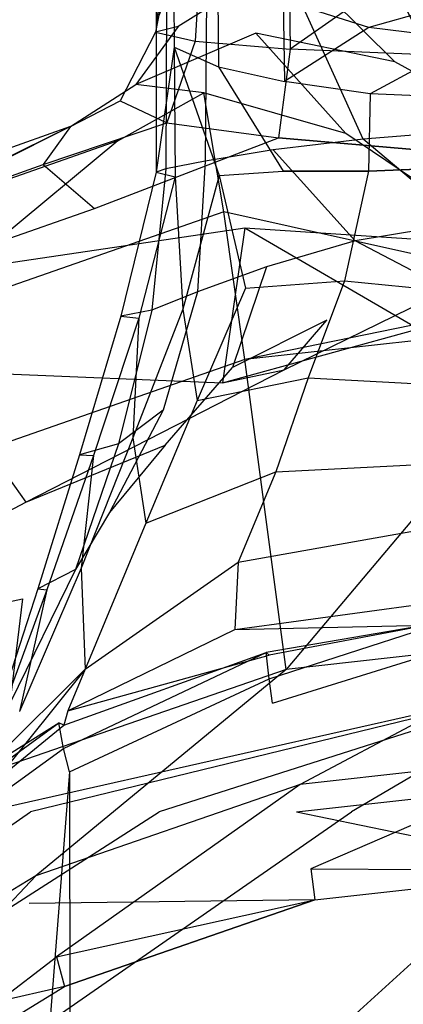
# Model space of a CAD drawing. Extents: x 0 to 0.315, y -0.494 to 0.
# Tile 11 of 24: x 0.11 to 0.143, y -0.174 to -0.091. Entities that reach past the tile are written whole.
import ezdxf

# ---------------------------------------------------------------- set-up
doc = ezdxf.new("R2010")
doc.units = 0
doc.layers.add('L0_WC_N_764603__0___REPLACEMTFO', color=7, linetype='CONTINUOUS')

msp = doc.modelspace()

# ---------------------------------------------------------------- linework, layer by layer
at = {"layer": 'L0_WC_N_764603__0___REPLACEMTFO', "color": 8}
for points, invisible_edges in [([(0.123407, -0.082518, 0.147591), (0.121937, -0.090763, 0.156793), (0.121886, -0.078419, 0.156823), (0.123407, -0.082518, 0.147591)], 14), ([(0.122827, -0.088648, 0.166095), (0.121886, -0.078419, 0.156823), (0.121937, -0.090763, 0.156793), (0.122827, -0.088648, 0.166095)], 13), ([(0.14816, -0.081201, 0.191438), (0.139401, -0.082408, 0.188051), (0.148132, -0.099952, 0.191346), (0.14816, -0.081201, 0.191438)], 14), ([(0.121937, -0.090763, 0.156793), (0.123407, -0.082518, 0.147591), (0.123469, -0.092877, 0.147557), (0.121937, -0.090763, 0.156793)], 13), ([(0.123407, -0.082518, 0.147591), (0.127103, -0.08607, 0.139037), (0.123469, -0.092877, 0.147557), (0.123407, -0.082518, 0.147591)], 14), ([(0.139401, -0.082408, 0.188051), (0.131914, -0.084209, 0.182428), (0.139375, -0.100652, 0.187895), (0.139401, -0.082408, 0.188051)], 14), ([(0.148132, -0.099952, 0.191346), (0.139401, -0.082408, 0.188051), (0.139375, -0.100652, 0.187895), (0.148132, -0.099952, 0.191346)], 14), ([(0.131914, -0.084209, 0.182428), (0.126198, -0.086402, 0.17487), (0.131794, -0.101544, 0.182141), (0.131914, -0.084209, 0.182428)], 14), ([(0.139375, -0.100652, 0.187895), (0.131914, -0.084209, 0.182428), (0.131794, -0.101544, 0.182141), (0.139375, -0.100652, 0.187895)], 14), ([(0.125686, -0.085291, 0.254249), (0.125213, -0.092388, 0.251963), (0.121893, -0.091623, 0.265266), (0.125686, -0.085291, 0.254249)], 14), ([(0.123064, -0.085291, 0.266835), (0.125686, -0.085291, 0.254249), (0.121893, -0.091623, 0.265266), (0.123064, -0.085291, 0.266835)], 14), ([(0.123064, -0.085291, 0.266835), (0.121893, -0.091623, 0.265266), (0.12379, -0.091141, 0.27848), (0.123064, -0.085291, 0.266835)], 14), ([(0.125686, -0.085291, 0.279421), (0.123064, -0.085291, 0.266835), (0.12379, -0.091141, 0.27848), (0.125686, -0.085291, 0.279421)], 14), ([(0.13315, -0.085291, 0.290092), (0.12379, -0.091141, 0.27848), (0.130324, -0.091711, 0.289411), (0.13315, -0.085291, 0.290092)], 14), ([(0.13315, -0.085291, 0.290092), (0.125686, -0.085291, 0.279421), (0.12379, -0.091141, 0.27848), (0.13315, -0.085291, 0.290092)], 14), ([(0.13315, -0.085291, 0.243579), (0.133222, -0.093054, 0.241291), (0.125213, -0.092388, 0.251963), (0.13315, -0.085291, 0.243579)], 14), ([(0.125686, -0.085291, 0.254249), (0.13315, -0.085291, 0.243579), (0.125213, -0.092388, 0.251963), (0.125686, -0.085291, 0.254249)], 14), ([(0.142038, -0.094126, 0.29684), (0.13315, -0.085291, 0.290092), (0.130324, -0.091711, 0.289411), (0.142038, -0.094126, 0.29684)], 14), ([(0.144322, -0.085291, 0.236449), (0.133222, -0.093054, 0.241291), (0.13315, -0.085291, 0.243579), (0.144322, -0.085291, 0.236449)], 14), ([(0.144322, -0.088172, 0.297221), (0.13315, -0.085291, 0.290092), (0.142038, -0.094126, 0.29684), (0.144322, -0.088172, 0.297221)], 14), ([(0.144765, -0.093528, 0.234844), (0.133222, -0.093054, 0.241291), (0.144322, -0.085291, 0.236449), (0.144765, -0.093528, 0.234844)], 14), ([(0.127103, -0.08607, 0.139037), (0.127198, -0.094535, 0.139), (0.123469, -0.092877, 0.147557), (0.127103, -0.08607, 0.139037)], 14), ([(0.127103, -0.08607, 0.139037), (0.132637, -0.088957, 0.131784), (0.127198, -0.094535, 0.139), (0.127103, -0.08607, 0.139037)], 14), ([(0.126198, -0.086402, 0.17487), (0.122827, -0.088648, 0.166095), (0.126078, -0.102494, 0.174489), (0.126198, -0.086402, 0.17487)], 14), ([(0.126198, -0.086402, 0.17487), (0.126078, -0.102494, 0.174489), (0.131794, -0.101544, 0.182141), (0.126198, -0.086402, 0.17487)], 14), ([(0.13986, -0.091239, 0.126348), (0.132637, -0.088957, 0.131784), (0.139811, -0.087184, 0.125384), (0.13986, -0.091239, 0.126348)], 14), ([(0.148345, -0.088811, 0.122565), (0.13986, -0.091239, 0.126348), (0.139811, -0.087184, 0.125384), (0.148345, -0.088811, 0.122565)], 14), ([(0.122827, -0.088648, 0.166095), (0.121937, -0.090763, 0.156793), (0.122747, -0.103136, 0.165511), (0.122827, -0.088648, 0.166095)], 14), ([(0.122827, -0.088648, 0.166095), (0.122747, -0.103136, 0.165511), (0.126078, -0.102494, 0.174489), (0.122827, -0.088648, 0.166095)], 14), ([(0.157409, -0.09603, 0.299321), (0.144322, -0.088172, 0.297221), (0.142038, -0.094126, 0.29684), (0.157409, -0.09603, 0.299321)], 14), ([(0.132637, -0.088957, 0.131784), (0.132749, -0.095776, 0.131815), (0.127198, -0.094535, 0.139), (0.132637, -0.088957, 0.131784)], 14), ([(0.13986, -0.091239, 0.126348), (0.132749, -0.095776, 0.131815), (0.132637, -0.088957, 0.131784), (0.13986, -0.091239, 0.126348)], 14), ([(0.148379, -0.092266, 0.123505), (0.13986, -0.091239, 0.126348), (0.148345, -0.088811, 0.122565), (0.148379, -0.092266, 0.123505)], 14), ([(0.12379, -0.091141, 0.27848), (0.121893, -0.091623, 0.265266), (0.120238, -0.096033, 0.278489), (0.12379, -0.091141, 0.27848)], 14), ([(0.12379, -0.091141, 0.27848), (0.120238, -0.096033, 0.278489), (0.130324, -0.091711, 0.289411), (0.12379, -0.091141, 0.27848)], 14), ([(0.121937, -0.090763, 0.156793), (0.121946, -0.103434, 0.156159), (0.122747, -0.103136, 0.165511), (0.121937, -0.090763, 0.156793)], 14), ([(0.123469, -0.092877, 0.147557), (0.121946, -0.103434, 0.156159), (0.121937, -0.090763, 0.156793), (0.123469, -0.092877, 0.147557)], 14), ([(0.13996, -0.096817, 0.12653), (0.132749, -0.095776, 0.131815), (0.13986, -0.091239, 0.126348), (0.13996, -0.096817, 0.12653)], 14), ([(0.148379, -0.092266, 0.123505), (0.13996, -0.096817, 0.12653), (0.13986, -0.091239, 0.126348), (0.148379, -0.092266, 0.123505)], 14), ([(0.121893, -0.091623, 0.265266), (0.125213, -0.092388, 0.251963), (0.118908, -0.097421, 0.263729), (0.121893, -0.091623, 0.265266)], 14), ([(0.121893, -0.091623, 0.265266), (0.118908, -0.097421, 0.263729), (0.120238, -0.096033, 0.278489), (0.121893, -0.091623, 0.265266)], 14), ([(0.130324, -0.091711, 0.289411), (0.120238, -0.096033, 0.278489), (0.125956, -0.096727, 0.28956), (0.130324, -0.091711, 0.289411)], 14), ([(0.137899, -0.100151, 0.296758), (0.130324, -0.091711, 0.289411), (0.125956, -0.096727, 0.28956), (0.137899, -0.100151, 0.296758)], 14), ([(0.142038, -0.094126, 0.29684), (0.130324, -0.091711, 0.289411), (0.137899, -0.100151, 0.296758), (0.142038, -0.094126, 0.29684)], 14), ([(0.125213, -0.092388, 0.251963), (0.122829, -0.099276, 0.248799), (0.118908, -0.097421, 0.263729), (0.125213, -0.092388, 0.251963)], 14), ([(0.121946, -0.103434, 0.156159), (0.123469, -0.092877, 0.147557), (0.123537, -0.103818, 0.146728), (0.121946, -0.103434, 0.156159)], 13), ([(0.125213, -0.092388, 0.251963), (0.133222, -0.093054, 0.241291), (0.122829, -0.099276, 0.248799), (0.125213, -0.092388, 0.251963)], 14), ([(0.123469, -0.092877, 0.147557), (0.127235, -0.103697, 0.137999), (0.123537, -0.103818, 0.146728), (0.123469, -0.092877, 0.147557)], 14), ([(0.123469, -0.092877, 0.147557), (0.127198, -0.094535, 0.139), (0.127235, -0.103697, 0.137999), (0.123469, -0.092877, 0.147557)], 14), ([(0.148444, -0.097174, 0.123836), (0.13996, -0.096817, 0.12653), (0.148379, -0.092266, 0.123505), (0.148444, -0.097174, 0.123836)], 14), ([(0.133222, -0.093054, 0.241291), (0.13224, -0.100537, 0.236938), (0.122829, -0.099276, 0.248799), (0.133222, -0.093054, 0.241291)], 14), ([(0.144578, -0.101585, 0.231168), (0.13224, -0.100537, 0.236938), (0.133222, -0.093054, 0.241291), (0.144578, -0.101585, 0.231168)], 14), ([(0.144765, -0.093528, 0.234844), (0.144578, -0.101585, 0.231168), (0.133222, -0.093054, 0.241291), (0.144765, -0.093528, 0.234844)], 14), ([(0.127198, -0.094535, 0.139), (0.132648, -0.103342, 0.130618), (0.127235, -0.103697, 0.137999), (0.127198, -0.094535, 0.139)], 14), ([(0.127198, -0.094535, 0.139), (0.132749, -0.095776, 0.131815), (0.132648, -0.103342, 0.130618), (0.127198, -0.094535, 0.139)], 14), ([(0.157465, -0.102636, 0.299116), (0.142038, -0.094126, 0.29684), (0.137899, -0.100151, 0.296758), (0.157465, -0.102636, 0.299116)], 14), ([(0.157465, -0.102636, 0.299116), (0.157409, -0.09603, 0.299321), (0.142038, -0.094126, 0.29684), (0.157465, -0.102636, 0.299116)], 14), ([(0.114721, -0.099582, 0.281623), (0.120238, -0.096033, 0.278489), (0.118908, -0.097421, 0.263729), (0.114721, -0.099582, 0.281623)], 14), ([(0.125956, -0.096727, 0.28956), (0.120238, -0.096033, 0.278489), (0.114721, -0.099582, 0.281623), (0.125956, -0.096727, 0.28956)], 14), ([(0.139818, -0.10334, 0.125158), (0.132648, -0.103342, 0.130618), (0.132749, -0.095776, 0.131815), (0.139818, -0.10334, 0.125158)], 14), ([(0.13996, -0.096817, 0.12653), (0.139818, -0.10334, 0.125158), (0.132749, -0.095776, 0.131815), (0.13996, -0.096817, 0.12653)], 14), ([(0.118707, -0.100796, 0.29084), (0.125956, -0.096727, 0.28956), (0.114721, -0.099582, 0.281623), (0.118707, -0.100796, 0.29084)], 14), ([(0.12764, -0.106753, 0.297545), (0.125956, -0.096727, 0.28956), (0.118707, -0.100796, 0.29084), (0.12764, -0.106753, 0.297545)], 14), ([(0.137899, -0.100151, 0.296758), (0.125956, -0.096727, 0.28956), (0.12764, -0.106753, 0.297545), (0.137899, -0.100151, 0.296758)], 14), ([(0.148376, -0.103003, 0.122766), (0.139818, -0.10334, 0.125158), (0.13996, -0.096817, 0.12653), (0.148376, -0.103003, 0.122766)], 14), ([(0.148444, -0.097174, 0.123836), (0.148376, -0.103003, 0.122766), (0.13996, -0.096817, 0.12653), (0.148444, -0.097174, 0.123836)], 14), ([(0.118908, -0.097421, 0.263729), (0.122829, -0.099276, 0.248799), (0.112444, -0.10279, 0.26279), (0.118908, -0.097421, 0.263729)], 14), ([(0.114721, -0.099582, 0.281623), (0.118908, -0.097421, 0.263729), (0.112444, -0.10279, 0.26279), (0.114721, -0.099582, 0.281623)], 14), ([(0.112444, -0.10279, 0.26279), (0.122829, -0.099276, 0.248799), (0.116749, -0.106484, 0.243359), (0.112444, -0.10279, 0.26279)], 14), ([(0.122829, -0.099276, 0.248799), (0.13224, -0.100537, 0.236938), (0.116749, -0.106484, 0.243359), (0.122829, -0.099276, 0.248799)], 14), ([(0.097446, -0.108269, 0.290563), (0.114721, -0.099582, 0.281623), (0.096784, -0.105916, 0.281454), (0.097446, -0.108269, 0.290563)], 13), ([(0.114721, -0.099582, 0.281623), (0.097523, -0.108052, 0.262822), (0.096784, -0.105916, 0.281454), (0.114721, -0.099582, 0.281623)], 14), ([(0.114721, -0.099582, 0.281623), (0.097446, -0.108269, 0.290563), (0.118707, -0.100796, 0.29084), (0.114721, -0.099582, 0.281623)], 14), ([(0.097523, -0.108052, 0.262822), (0.114721, -0.099582, 0.281623), (0.112444, -0.10279, 0.26279), (0.097523, -0.108052, 0.262822)], 13), ([(0.1575, -0.113441, 0.299539), (0.137899, -0.100151, 0.296758), (0.12764, -0.106753, 0.297545), (0.1575, -0.113441, 0.299539)], 14), ([(0.1575, -0.113441, 0.299539), (0.157465, -0.102636, 0.299116), (0.137899, -0.100151, 0.296758), (0.1575, -0.113441, 0.299539)], 14), ([(0.148132, -0.099952, 0.191346), (0.139375, -0.100652, 0.187895), (0.147723, -0.107692, 0.192582), (0.148132, -0.099952, 0.191346)], 14), ([(0.099732, -0.116522, 0.29715), (0.118707, -0.100796, 0.29084), (0.097446, -0.108269, 0.290563), (0.099732, -0.116522, 0.29715)], 13), ([(0.118707, -0.100796, 0.29084), (0.099732, -0.116522, 0.29715), (0.12764, -0.106753, 0.297545), (0.118707, -0.100796, 0.29084)], 14), ([(0.116749, -0.106484, 0.243359), (0.13224, -0.100537, 0.236938), (0.129404, -0.108118, 0.228323), (0.116749, -0.106484, 0.243359)], 14), ([(0.13224, -0.100537, 0.236938), (0.144578, -0.101585, 0.231168), (0.129404, -0.108118, 0.228323), (0.13224, -0.100537, 0.236938)], 14), ([(0.139375, -0.100652, 0.187895), (0.131794, -0.101544, 0.182141), (0.138703, -0.109223, 0.188577), (0.139375, -0.100652, 0.187895)], 14), ([(0.147723, -0.107692, 0.192582), (0.139375, -0.100652, 0.187895), (0.138703, -0.109223, 0.188577), (0.147723, -0.107692, 0.192582)], 14), ([(0.131794, -0.101544, 0.182141), (0.126078, -0.102494, 0.174489), (0.131223, -0.111397, 0.182044), (0.131794, -0.101544, 0.182141)], 14), ([(0.144578, -0.101585, 0.231168), (0.143458, -0.109045, 0.223138), (0.129404, -0.108118, 0.228323), (0.144578, -0.101585, 0.231168)], 14), ([(0.138703, -0.109223, 0.188577), (0.131794, -0.101544, 0.182141), (0.131223, -0.111397, 0.182044), (0.138703, -0.109223, 0.188577)], 14), ([(0.097523, -0.108052, 0.262822), (0.112444, -0.10279, 0.26279), (0.099428, -0.112577, 0.243557), (0.097523, -0.108052, 0.262822)], 14), ([(0.112444, -0.10279, 0.26279), (0.116749, -0.106484, 0.243359), (0.099428, -0.112577, 0.243557), (0.112444, -0.10279, 0.26279)], 14), ([(0.126078, -0.102494, 0.174489), (0.122747, -0.103136, 0.165511), (0.125414, -0.113502, 0.173512), (0.126078, -0.102494, 0.174489)], 14), ([(0.126078, -0.102494, 0.174489), (0.125414, -0.113502, 0.173512), (0.131223, -0.111397, 0.182044), (0.126078, -0.102494, 0.174489)], 14), ([(0.121946, -0.103434, 0.156159), (0.123537, -0.103818, 0.146728), (0.118977, -0.11556, 0.152333), (0.121946, -0.103434, 0.156159)], 14), ([(0.121946, -0.103434, 0.156159), (0.118977, -0.11556, 0.152333), (0.121586, -0.115049, 0.163342), (0.121946, -0.103434, 0.156159)], 14), ([(0.122747, -0.103136, 0.165511), (0.121586, -0.115049, 0.163342), (0.125414, -0.113502, 0.173512), (0.122747, -0.103136, 0.165511)], 14), ([(0.122747, -0.103136, 0.165511), (0.121946, -0.103434, 0.156159), (0.121586, -0.115049, 0.163342), (0.122747, -0.103136, 0.165511)], 14), ([(0.127235, -0.103697, 0.137999), (0.124185, -0.114968, 0.13031), (0.123537, -0.103818, 0.146728), (0.127235, -0.103697, 0.137999)], 14), ([(0.127235, -0.103697, 0.137999), (0.129477, -0.113201, 0.120577), (0.124185, -0.114968, 0.13031), (0.127235, -0.103697, 0.137999)], 14), ([(0.127235, -0.103697, 0.137999), (0.132648, -0.103342, 0.130618), (0.129477, -0.113201, 0.120577), (0.127235, -0.103697, 0.137999)], 14), ([(0.139818, -0.10334, 0.125158), (0.137791, -0.112584, 0.114277), (0.129477, -0.113201, 0.120577), (0.139818, -0.10334, 0.125158)], 14), ([(0.132648, -0.103342, 0.130618), (0.139818, -0.10334, 0.125158), (0.129477, -0.113201, 0.120577), (0.132648, -0.103342, 0.130618)], 14), ([(0.148376, -0.103003, 0.122766), (0.147533, -0.11353, 0.112032), (0.137791, -0.112584, 0.114277), (0.148376, -0.103003, 0.122766)], 14), ([(0.139818, -0.10334, 0.125158), (0.148376, -0.103003, 0.122766), (0.137791, -0.112584, 0.114277), (0.139818, -0.10334, 0.125158)], 14), ([(0.123537, -0.103818, 0.146728), (0.120498, -0.115722, 0.141138), (0.118977, -0.11556, 0.152333), (0.123537, -0.103818, 0.146728)], 14), ([(0.123537, -0.103818, 0.146728), (0.124185, -0.114968, 0.13031), (0.120498, -0.115722, 0.141138), (0.123537, -0.103818, 0.146728)], 14), ([(0.099428, -0.112577, 0.243557), (0.116749, -0.106484, 0.243359), (0.129404, -0.108118, 0.228323), (0.099428, -0.112577, 0.243557)], 14), ([(0.12764, -0.106753, 0.297545), (0.099732, -0.116522, 0.29715), (0.10292, -0.128466, 0.29951), (0.12764, -0.106753, 0.297545)], 14), ([(0.129402, -0.119221, 0.29977), (0.12764, -0.106753, 0.297545), (0.10292, -0.128466, 0.29951), (0.129402, -0.119221, 0.29977)], 14), ([(0.129402, -0.119221, 0.29977), (0.1575, -0.113441, 0.299539), (0.12764, -0.106753, 0.297545), (0.129402, -0.119221, 0.29977)], 13), ([(0.147723, -0.107692, 0.192582), (0.138703, -0.109223, 0.188577), (0.146509, -0.113309, 0.19607), (0.147723, -0.107692, 0.192582)], 14), ([(0.099428, -0.112577, 0.243557), (0.129404, -0.108118, 0.228323), (0.103051, -0.120147, 0.221758), (0.099428, -0.112577, 0.243557)], 14), ([(0.129404, -0.108118, 0.228323), (0.12754, -0.121166, 0.203919), (0.103051, -0.120147, 0.221758), (0.129404, -0.108118, 0.228323)], 14), ([(0.129404, -0.108118, 0.228323), (0.143688, -0.116429, 0.207852), (0.12754, -0.121166, 0.203919), (0.129404, -0.108118, 0.228323)], 14), ([(0.129404, -0.108118, 0.228323), (0.143458, -0.109045, 0.223138), (0.143688, -0.116429, 0.207852), (0.129404, -0.108118, 0.228323)], 14), ([(0.138703, -0.109223, 0.188577), (0.131223, -0.111397, 0.182044), (0.136306, -0.115882, 0.191664), (0.138703, -0.109223, 0.188577)], 14), ([(0.146509, -0.113309, 0.19607), (0.138703, -0.109223, 0.188577), (0.136306, -0.115882, 0.191664), (0.146509, -0.113309, 0.19607)], 14), ([(0.131223, -0.111397, 0.182044), (0.125414, -0.113502, 0.173512), (0.128363, -0.119876, 0.184186), (0.131223, -0.111397, 0.182044)], 14), ([(0.131223, -0.111397, 0.182044), (0.128363, -0.119876, 0.184186), (0.136306, -0.115882, 0.191664), (0.131223, -0.111397, 0.182044)], 14), ([(0.137791, -0.112584, 0.114277), (0.134749, -0.120741, 0.101531), (0.125402, -0.122678, 0.109385), (0.137791, -0.112584, 0.114277)], 14), ([(0.129477, -0.113201, 0.120577), (0.137791, -0.112584, 0.114277), (0.125402, -0.122678, 0.109385), (0.129477, -0.113201, 0.120577)], 14), ([(0.137791, -0.112584, 0.114277), (0.147533, -0.11353, 0.112032), (0.134749, -0.120741, 0.101531), (0.137791, -0.112584, 0.114277)], 14), ([(0.125414, -0.113502, 0.173512), (0.121586, -0.115049, 0.163342), (0.12252, -0.123492, 0.174139), (0.125414, -0.113502, 0.173512)], 14), ([(0.125414, -0.113502, 0.173512), (0.12252, -0.123492, 0.174139), (0.128363, -0.119876, 0.184186), (0.125414, -0.113502, 0.173512)], 14), ([(0.129477, -0.113201, 0.120577), (0.125402, -0.122678, 0.109385), (0.124185, -0.114968, 0.13031), (0.129477, -0.113201, 0.120577)], 14), ([(0.1575, -0.113441, 0.299539), (0.129402, -0.119221, 0.29977), (0.1575, -0.116087, 0.3), (0.1575, -0.113441, 0.299539)], 14), ([(0.132706, -0.120067, 0.196565), (0.146509, -0.113309, 0.19607), (0.136306, -0.115882, 0.191664), (0.132706, -0.120067, 0.196565)], 14), ([(0.144962, -0.116377, 0.200929), (0.146509, -0.113309, 0.19607), (0.132706, -0.120067, 0.196565), (0.144962, -0.116377, 0.200929)], 14), ([(0.147533, -0.11353, 0.112032), (0.146248, -0.121362, 0.098611), (0.134749, -0.120741, 0.101531), (0.147533, -0.11353, 0.112032)], 14), ([(0.121586, -0.115049, 0.163342), (0.118771, -0.126312, 0.162036), (0.12252, -0.123492, 0.174139), (0.121586, -0.115049, 0.163342)], 14), ([(0.121586, -0.115049, 0.163342), (0.118977, -0.11556, 0.152333), (0.118771, -0.126312, 0.162036), (0.121586, -0.115049, 0.163342)], 14), ([(0.124185, -0.114968, 0.13031), (0.125402, -0.122678, 0.109385), (0.119992, -0.12582, 0.121954), (0.124185, -0.114968, 0.13031)], 14), ([(0.124185, -0.114968, 0.13031), (0.119992, -0.12582, 0.121954), (0.120498, -0.115722, 0.141138), (0.124185, -0.114968, 0.13031)], 14), ([(0.118977, -0.11556, 0.152333), (0.120498, -0.115722, 0.141138), (0.115492, -0.127247, 0.149024), (0.118977, -0.11556, 0.152333)], 14), ([(0.118977, -0.11556, 0.152333), (0.115492, -0.127247, 0.149024), (0.118771, -0.126312, 0.162036), (0.118977, -0.11556, 0.152333)], 14), ([(0.120498, -0.115722, 0.141138), (0.116677, -0.127307, 0.13553), (0.115492, -0.127247, 0.149024), (0.120498, -0.115722, 0.141138)], 14), ([(0.120498, -0.115722, 0.141138), (0.119992, -0.12582, 0.121954), (0.116677, -0.127307, 0.13553), (0.120498, -0.115722, 0.141138)], 14), ([(0.136306, -0.115882, 0.191664), (0.128363, -0.119876, 0.184186), (0.122707, -0.126421, 0.188768), (0.136306, -0.115882, 0.191664)], 14), ([(0.132706, -0.120067, 0.196565), (0.136306, -0.115882, 0.191664), (0.122707, -0.126421, 0.188768), (0.132706, -0.120067, 0.196565)], 14), ([(0.1575, -0.116087, 0.3), (0.129402, -0.119221, 0.29977), (0.132875, -0.145332, 0.299505), (0.1575, -0.116087, 0.3)], 14), ([(0.1575, -0.116087, 0.3), (0.132875, -0.145332, 0.299505), (0.1575, -0.142564, 0.299524), (0.1575, -0.116087, 0.3)], 14), ([(0.12754, -0.121166, 0.203919), (0.144962, -0.116377, 0.200929), (0.132706, -0.120067, 0.196565), (0.12754, -0.121166, 0.203919)], 14), ([(0.143688, -0.116429, 0.207852), (0.144962, -0.116377, 0.200929), (0.12754, -0.121166, 0.203919), (0.143688, -0.116429, 0.207852)], 14), ([(0.129402, -0.119221, 0.29977), (0.10292, -0.128466, 0.29951), (0.109401, -0.15346, 0.299505), (0.129402, -0.119221, 0.29977)], 14), ([(0.132875, -0.145332, 0.299505), (0.129402, -0.119221, 0.29977), (0.109401, -0.15346, 0.299505), (0.132875, -0.145332, 0.299505)], 14), ([(0.103051, -0.120147, 0.221758), (0.110974, -0.131229, 0.197502), (0.085891, -0.144601, 0.19897), (0.103051, -0.120147, 0.221758)], 14), ([(0.103051, -0.120147, 0.221758), (0.12754, -0.121166, 0.203919), (0.110974, -0.131229, 0.197502), (0.103051, -0.120147, 0.221758)], 14), ([(0.110974, -0.131229, 0.197502), (0.132706, -0.120067, 0.196565), (0.122707, -0.126421, 0.188768), (0.110974, -0.131229, 0.197502)], 14), ([(0.12754, -0.121166, 0.203919), (0.132706, -0.120067, 0.196565), (0.110974, -0.131229, 0.197502), (0.12754, -0.121166, 0.203919)], 14), ([(0.122707, -0.126421, 0.188768), (0.128363, -0.119876, 0.184186), (0.12252, -0.123492, 0.174139), (0.122707, -0.126421, 0.188768)], 14), ([(0.134749, -0.120741, 0.101531), (0.132019, -0.128675, 0.087748), (0.121079, -0.133009, 0.096996), (0.134749, -0.120741, 0.101531)], 14), ([(0.125402, -0.122678, 0.109385), (0.134749, -0.120741, 0.101531), (0.121079, -0.133009, 0.096996), (0.125402, -0.122678, 0.109385)], 14), ([(0.134749, -0.120741, 0.101531), (0.146248, -0.121362, 0.098611), (0.132019, -0.128675, 0.087748), (0.134749, -0.120741, 0.101531)], 14), ([(0.146248, -0.121362, 0.098611), (0.145127, -0.128001, 0.084719), (0.132019, -0.128675, 0.087748), (0.146248, -0.121362, 0.098611)], 14), ([(0.125402, -0.122678, 0.109385), (0.121079, -0.133009, 0.096996), (0.119992, -0.12582, 0.121954), (0.125402, -0.122678, 0.109385)], 14), ([(0.12252, -0.123492, 0.174139), (0.118003, -0.132101, 0.176434), (0.122707, -0.126421, 0.188768), (0.12252, -0.123492, 0.174139)], 14), ([(0.12252, -0.123492, 0.174139), (0.118771, -0.126312, 0.162036), (0.118003, -0.132101, 0.176434), (0.12252, -0.123492, 0.174139)], 14), ([(0.119992, -0.12582, 0.121954), (0.121079, -0.133009, 0.096996), (0.115624, -0.136782, 0.11366), (0.119992, -0.12582, 0.121954)], 14), ([(0.119992, -0.12582, 0.121954), (0.115624, -0.136782, 0.11366), (0.116677, -0.127307, 0.13553), (0.119992, -0.12582, 0.121954)], 14), ([(0.122707, -0.126421, 0.188768), (0.118003, -0.132101, 0.176434), (0.110696, -0.139369, 0.180845), (0.122707, -0.126421, 0.188768)], 14), ([(0.110974, -0.131229, 0.197502), (0.122707, -0.126421, 0.188768), (0.110696, -0.139369, 0.180845), (0.110974, -0.131229, 0.197502)], 14), ([(0.118771, -0.126312, 0.162036), (0.11514, -0.136911, 0.161595), (0.118003, -0.132101, 0.176434), (0.118771, -0.126312, 0.162036)], 14), ([(0.118771, -0.126312, 0.162036), (0.115492, -0.127247, 0.149024), (0.11514, -0.136911, 0.161595), (0.118771, -0.126312, 0.162036)], 14), ([(0.115492, -0.127247, 0.149024), (0.116677, -0.127307, 0.13553), (0.111982, -0.138525, 0.146433), (0.115492, -0.127247, 0.149024)], 14), ([(0.115492, -0.127247, 0.149024), (0.111982, -0.138525, 0.146433), (0.11514, -0.136911, 0.161595), (0.115492, -0.127247, 0.149024)], 14), ([(0.116677, -0.127307, 0.13553), (0.112741, -0.138627, 0.130515), (0.111982, -0.138525, 0.146433), (0.116677, -0.127307, 0.13553)], 14), ([(0.116677, -0.127307, 0.13553), (0.115624, -0.136782, 0.11366), (0.112741, -0.138627, 0.130515), (0.116677, -0.127307, 0.13553)], 14), ([(0.145127, -0.128001, 0.084719), (0.145062, -0.133408, 0.070017), (0.128844, -0.136287, 0.071495), (0.145127, -0.128001, 0.084719)], 14), ([(0.132019, -0.128675, 0.087748), (0.145127, -0.128001, 0.084719), (0.128844, -0.136287, 0.071495), (0.132019, -0.128675, 0.087748)], 14), ([(0.132019, -0.128675, 0.087748), (0.128844, -0.136287, 0.071495), (0.115957, -0.145317, 0.079502), (0.132019, -0.128675, 0.087748)], 14), ([(0.121079, -0.133009, 0.096996), (0.132019, -0.128675, 0.087748), (0.115957, -0.145317, 0.079502), (0.121079, -0.133009, 0.096996)], 14), ([(0.085891, -0.144601, 0.19897), (0.110974, -0.131229, 0.197502), (0.110696, -0.139369, 0.180845), (0.085891, -0.144601, 0.19897)], 14), ([(0.118003, -0.132101, 0.176434), (0.11514, -0.136911, 0.161595), (0.110696, -0.139369, 0.180845), (0.118003, -0.132101, 0.176434)], 14), ([(0.121079, -0.133009, 0.096996), (0.115957, -0.145317, 0.079502), (0.115624, -0.136782, 0.11366), (0.121079, -0.133009, 0.096996)], 14), ([(0.145062, -0.133408, 0.070017), (0.145167, -0.139702, 0.039881), (0.128573, -0.141956, 0.040005), (0.145062, -0.133408, 0.070017)], 14), ([(0.128844, -0.136287, 0.071495), (0.145062, -0.133408, 0.070017), (0.128573, -0.141956, 0.040005), (0.128844, -0.136287, 0.071495)], 14), ([(0.115624, -0.136782, 0.11366), (0.115957, -0.145317, 0.079502), (0.110432, -0.148885, 0.106226), (0.115624, -0.136782, 0.11366)], 14), ([(0.115624, -0.136782, 0.11366), (0.110432, -0.148885, 0.106226), (0.112741, -0.138627, 0.130515), (0.115624, -0.136782, 0.11366)], 14), ([(0.128844, -0.136287, 0.071495), (0.128573, -0.141956, 0.040005), (0.114507, -0.14881, 0.041586), (0.128844, -0.136287, 0.071495)], 14), ([(0.115957, -0.145317, 0.079502), (0.128844, -0.136287, 0.071495), (0.114507, -0.14881, 0.041586), (0.115957, -0.145317, 0.079502)], 14), ([(0.11514, -0.136911, 0.161595), (0.109634, -0.148193, 0.161695), (0.110696, -0.139369, 0.180845), (0.11514, -0.136911, 0.161595)], 14), ([(0.11514, -0.136911, 0.161595), (0.111982, -0.138525, 0.146433), (0.109634, -0.148193, 0.161695), (0.11514, -0.136911, 0.161595)], 14), ([(0.111982, -0.138525, 0.146433), (0.112741, -0.138627, 0.130515), (0.108116, -0.150463, 0.144708), (0.111982, -0.138525, 0.146433)], 14), ([(0.111982, -0.138525, 0.146433), (0.108116, -0.150463, 0.144708), (0.109634, -0.148193, 0.161695), (0.111982, -0.138525, 0.146433)], 14), ([(0.085891, -0.144601, 0.19897), (0.110696, -0.139369, 0.180845), (0.09314, -0.154479, 0.178483), (0.085891, -0.144601, 0.19897)], 14), ([(0.110696, -0.139369, 0.180845), (0.109634, -0.148193, 0.161695), (0.09314, -0.154479, 0.178483), (0.110696, -0.139369, 0.180845)], 14), ([(0.112741, -0.138627, 0.130515), (0.108346, -0.150592, 0.12684), (0.108116, -0.150463, 0.144708), (0.112741, -0.138627, 0.130515)], 14), ([(0.112741, -0.138627, 0.130515), (0.110432, -0.148885, 0.106226), (0.108346, -0.150592, 0.12684), (0.112741, -0.138627, 0.130515)], 14), ([(0.128573, -0.141956, 0.040005), (0.145167, -0.139702, 0.039881), (0.146451, -0.141561, 0.005601), (0.128573, -0.141956, 0.040005)], 14), ([(0.128573, -0.141956, 0.040005), (0.146451, -0.141561, 0.005601), (0.131466, -0.144131, 0.0056), (0.128573, -0.141956, 0.040005)], 14), ([(0.131466, -0.144131, 0.0056), (0.146345, -0.141306, 0.001682), (0.131217, -0.14389, 0.001681), (0.131466, -0.144131, 0.0056)], 13), ([(0.146345, -0.141306, 0.001682), (0.131452, -0.146131), (0.131217, -0.14389, 0.001681), (0.146345, -0.141306, 0.001682)], 13), ([(0.131452, -0.146131), (0.146345, -0.141306, 0.001682), (0.146444, -0.143574), (0.131452, -0.146131)], 14), ([(0.146345, -0.141306, 0.001682), (0.131466, -0.144131, 0.0056), (0.146451, -0.141561, 0.005601), (0.146345, -0.141306, 0.001682)], 14), ([(0.114507, -0.14881, 0.041586), (0.128573, -0.141956, 0.040005), (0.131466, -0.144131, 0.0056), (0.114507, -0.14881, 0.041586)], 14), ([(0.134079, -0.155019, 0.297649), (0.1575, -0.142564, 0.299524), (0.132875, -0.145332, 0.299505), (0.134079, -0.155019, 0.297649)], 13), ([(0.1575, -0.142564, 0.299524), (0.134079, -0.155019, 0.297649), (0.1575, -0.152387, 0.297649), (0.1575, -0.142564, 0.299524)], 14), ([(0.131217, -0.14389, 0.001681), (0.114154, -0.152004), (0.113756, -0.149828, 0.00168), (0.131217, -0.14389, 0.001681)], 13), ([(0.114171, -0.150036, 0.0056), (0.131217, -0.14389, 0.001681), (0.113756, -0.149828, 0.00168), (0.114171, -0.150036, 0.0056)], 14), ([(0.114154, -0.152004), (0.131217, -0.14389, 0.001681), (0.131452, -0.146131), (0.114154, -0.152004)], 14), ([(0.131466, -0.144131, 0.0056), (0.131217, -0.14389, 0.001681), (0.114171, -0.150036, 0.0056), (0.131466, -0.144131, 0.0056)], 14), ([(0.114507, -0.14881, 0.041586), (0.131466, -0.144131, 0.0056), (0.114171, -0.150036, 0.0056), (0.114507, -0.14881, 0.041586)], 14), ([(0.146444, -0.143574), (0.131748, -0.148165), (0.131452, -0.146131), (0.146444, -0.143574)], 13), ([(0.131748, -0.148165), (0.146444, -0.143574), (0.146569, -0.145638), (0.131748, -0.148165)], 14), ([(0.115957, -0.145317, 0.079502), (0.097806, -0.163343, 0.039752), (0.100454, -0.164631, 0.07226), (0.115957, -0.145317, 0.079502)], 14), ([(0.115957, -0.145317, 0.079502), (0.114507, -0.14881, 0.041586), (0.097806, -0.163343, 0.039752), (0.115957, -0.145317, 0.079502)], 14), ([(0.115957, -0.145317, 0.079502), (0.100454, -0.164631, 0.07226), (0.110432, -0.148885, 0.106226), (0.115957, -0.145317, 0.079502)], 14), ([(0.111802, -0.162731, 0.297649), (0.132875, -0.145332, 0.299505), (0.109401, -0.15346, 0.299505), (0.111802, -0.162731, 0.297649)], 13), ([(0.132875, -0.145332, 0.299505), (0.111802, -0.162731, 0.297649), (0.134079, -0.155019, 0.297649), (0.132875, -0.145332, 0.299505)], 14), ([(0.13574, -0.419656), (0.131748, -0.148165), (0.146569, -0.145638), (0.13574, -0.419656)], 15), ([(0.13574, -0.419656), (0.146569, -0.145638), (0.1575, -0.422499), (0.13574, -0.419656)], 15), ([(0.1575, -0.146068, 0.269795), (0.107575, -0.157317, 0.269795), (0.111376, -0.157317, 0.250975), (0.1575, -0.146068, 0.269795)], 14), ([(0.1575, -0.146068, 0.269795), (0.111376, -0.157317, 0.250975), (0.122198, -0.157317, 0.23502), (0.1575, -0.146068, 0.269795)], 14), ([(0.131452, -0.146131), (0.114653, -0.153969), (0.114154, -0.152004), (0.131452, -0.146131)], 13), ([(0.114653, -0.153969), (0.131452, -0.146131), (0.131748, -0.148165), (0.114653, -0.153969)], 14), ([(0.1575, -0.146068, 0.269795), (0.122198, -0.157317, 0.23502), (0.138395, -0.157317, 0.224358), (0.1575, -0.146068, 0.269795)], 14), ([(0.1575, -0.146068, 0.269795), (0.138395, -0.157317, 0.224358), (0.1575, -0.157317, 0.220615), (0.1575, -0.146068, 0.269795)], 14), ([(0.114824, -0.411237), (0.114653, -0.153969), (0.131748, -0.148165), (0.114824, -0.411237)], 15), ([(0.114824, -0.411237), (0.131748, -0.148165), (0.13574, -0.419656), (0.114824, -0.411237)], 15), ([(0.114507, -0.14881, 0.041586), (0.114171, -0.150036, 0.0056), (0.097806, -0.163343, 0.039752), (0.114507, -0.14881, 0.041586)], 14), ([(0.113756, -0.149828, 0.00168), (0.094597, -0.163704), (0.093996, -0.161669, 0.001676), (0.113756, -0.149828, 0.00168)], 13), ([(0.094598, -0.161811, 0.005598), (0.113756, -0.149828, 0.00168), (0.093996, -0.161669, 0.001676), (0.094598, -0.161811, 0.005598)], 14), ([(0.094597, -0.163704), (0.113756, -0.149828, 0.00168), (0.114154, -0.152004), (0.094597, -0.163704)], 14), ([(0.114171, -0.150036, 0.0056), (0.113756, -0.149828, 0.00168), (0.094598, -0.161811, 0.005598), (0.114171, -0.150036, 0.0056)], 14), ([(0.097806, -0.163343, 0.039752), (0.114171, -0.150036, 0.0056), (0.094598, -0.161811, 0.005598), (0.097806, -0.163343, 0.039752)], 14), ([(0.114154, -0.152004), (0.095342, -0.165522), (0.094597, -0.163704), (0.114154, -0.152004)], 13), ([(0.095342, -0.165522), (0.114154, -0.152004), (0.114653, -0.153969), (0.095342, -0.165522)], 14), ([(0.134963, -0.162128, 0.292578), (0.1575, -0.152387, 0.297649), (0.134079, -0.155019, 0.297649), (0.134963, -0.162128, 0.292578)], 13), ([(0.1575, -0.152387, 0.297649), (0.134963, -0.162128, 0.292578), (0.1575, -0.159595, 0.292578), (0.1575, -0.152387, 0.297649)], 14), ([(0.109401, -0.15346, 0.299505), (0.091718, -0.174981, 0.297649), (0.111802, -0.162731, 0.297649), (0.109401, -0.15346, 0.299505)], 14), ([(0.095553, -0.397569), (0.095342, -0.165522), (0.114653, -0.153969), (0.095553, -0.397569)], 10), ([(0.095553, -0.397569), (0.114653, -0.153969), (0.114824, -0.411237), (0.095553, -0.397569)], 13), ([(0.113564, -0.169536, 0.292578), (0.134079, -0.155019, 0.297649), (0.111802, -0.162731, 0.297649), (0.113564, -0.169536, 0.292578)], 13), ([(0.134079, -0.155019, 0.297649), (0.113564, -0.169536, 0.292578), (0.134963, -0.162128, 0.292578), (0.134079, -0.155019, 0.297649)], 14), ([(0.1575, -0.162258, 0.275962), (0.133763, -0.157322, 0.266272), (0.1575, -0.154675, 0.266272), (0.1575, -0.162258, 0.275962)], 13), ([(0.111376, -0.157317, 0.250975), (0.065252, -0.189351, 0.269795), (0.072274, -0.189351, 0.23502), (0.111376, -0.157317, 0.250975)], 13), ([(0.065252, -0.189351, 0.269795), (0.111376, -0.157317, 0.250975), (0.107575, -0.157317, 0.269795), (0.065252, -0.189351, 0.269795)], 14), ([(0.122198, -0.157317, 0.23502), (0.072274, -0.189351, 0.23502), (0.092271, -0.189351, 0.205538), (0.122198, -0.157317, 0.23502)], 13), ([(0.072274, -0.189351, 0.23502), (0.122198, -0.157317, 0.23502), (0.111376, -0.157317, 0.250975), (0.072274, -0.189351, 0.23502)], 14), ([(0.138395, -0.157317, 0.224358), (0.092271, -0.189351, 0.205538), (0.122198, -0.189351, 0.185839), (0.138395, -0.157317, 0.224358)], 13), ([(0.092271, -0.189351, 0.205538), (0.138395, -0.157317, 0.224358), (0.122198, -0.157317, 0.23502), (0.092271, -0.189351, 0.205538)], 14), ([(0.13529, -0.164755, 0.275962), (0.11124, -0.165056, 0.266272), (0.133763, -0.157322, 0.266272), (0.13529, -0.164755, 0.275962)], 14), ([(0.1575, -0.157317, 0.220615), (0.122198, -0.189351, 0.185839), (0.1575, -0.189351, 0.178921), (0.1575, -0.157317, 0.220615)], 13), ([(0.122198, -0.189351, 0.185839), (0.1575, -0.157317, 0.220615), (0.138395, -0.157317, 0.224358), (0.122198, -0.189351, 0.185839)], 14), ([(0.133763, -0.157322, 0.266272), (0.1575, -0.162258, 0.275962), (0.13529, -0.164755, 0.275962), (0.133763, -0.157322, 0.266272)], 14), ([(0.134963, -0.162128, 0.292578), (0.1575, -0.162258, 0.285652), (0.1575, -0.159595, 0.292578), (0.134963, -0.162128, 0.292578)], 14), ([(0.113564, -0.169536, 0.292578), (0.13529, -0.164755, 0.285651), (0.134963, -0.162128, 0.292578), (0.113564, -0.169536, 0.292578)], 14), ([(0.1575, -0.162258, 0.285652), (0.134963, -0.162128, 0.292578), (0.13529, -0.164755, 0.285651), (0.1575, -0.162258, 0.285652)], 13), ([(0.1575, -0.162258, 0.275962), (0.13529, -0.164755, 0.285651), (0.13529, -0.164755, 0.275962), (0.1575, -0.162258, 0.275962)], 13), ([(0.13529, -0.164755, 0.285651), (0.1575, -0.162258, 0.275962), (0.1575, -0.162258, 0.285652), (0.13529, -0.164755, 0.285651)], 14), ([(0.094341, -0.181261, 0.292578), (0.111802, -0.162731, 0.297649), (0.091718, -0.174981, 0.297649), (0.094341, -0.181261, 0.292578)], 13), ([(0.111802, -0.162731, 0.297649), (0.094341, -0.181261, 0.292578), (0.113564, -0.169536, 0.292578), (0.111802, -0.162731, 0.297649)], 14), ([(0.114216, -0.172052, 0.275962), (0.091038, -0.177281, 0.266272), (0.11124, -0.165056, 0.266272), (0.114216, -0.172052, 0.275962)], 14), ([(0.13529, -0.164755, 0.275962), (0.114216, -0.172052, 0.275962), (0.11124, -0.165056, 0.266272), (0.13529, -0.164755, 0.275962)], 14), ([(0.13529, -0.164755, 0.285651), (0.113564, -0.169536, 0.292578), (0.114216, -0.172052, 0.285651), (0.13529, -0.164755, 0.285651)], 13), ([(0.13529, -0.164755, 0.275962), (0.114216, -0.172052, 0.285651), (0.114216, -0.172052, 0.275962), (0.13529, -0.164755, 0.275962)], 13), ([(0.114216, -0.172052, 0.285651), (0.13529, -0.164755, 0.275962), (0.13529, -0.164755, 0.285651), (0.114216, -0.172052, 0.285651)], 14), ([(0.095313, -0.183585, 0.285651), (0.113564, -0.169536, 0.292578), (0.094341, -0.181261, 0.292578), (0.095313, -0.183585, 0.285651)], 14), ([(0.113564, -0.169536, 0.292578), (0.095313, -0.183585, 0.285651), (0.114216, -0.172052, 0.285651), (0.113564, -0.169536, 0.292578)], 13), ([(0.095313, -0.183584, 0.275962), (0.091038, -0.177281, 0.266272), (0.114216, -0.172052, 0.275962), (0.095313, -0.183584, 0.275962)], 14), ([(0.114216, -0.172052, 0.285651), (0.095313, -0.183584, 0.275962), (0.114216, -0.172052, 0.275962), (0.114216, -0.172052, 0.285651)], 13), ([(0.095313, -0.183584, 0.275962), (0.114216, -0.172052, 0.285651), (0.095313, -0.183585, 0.285651), (0.095313, -0.183584, 0.275962)], 14)]:
    msp.add_3dface(points, dxfattribs=dict(at, invisible_edges=invisible_edges))

doc.saveas('drawing.dxf')
